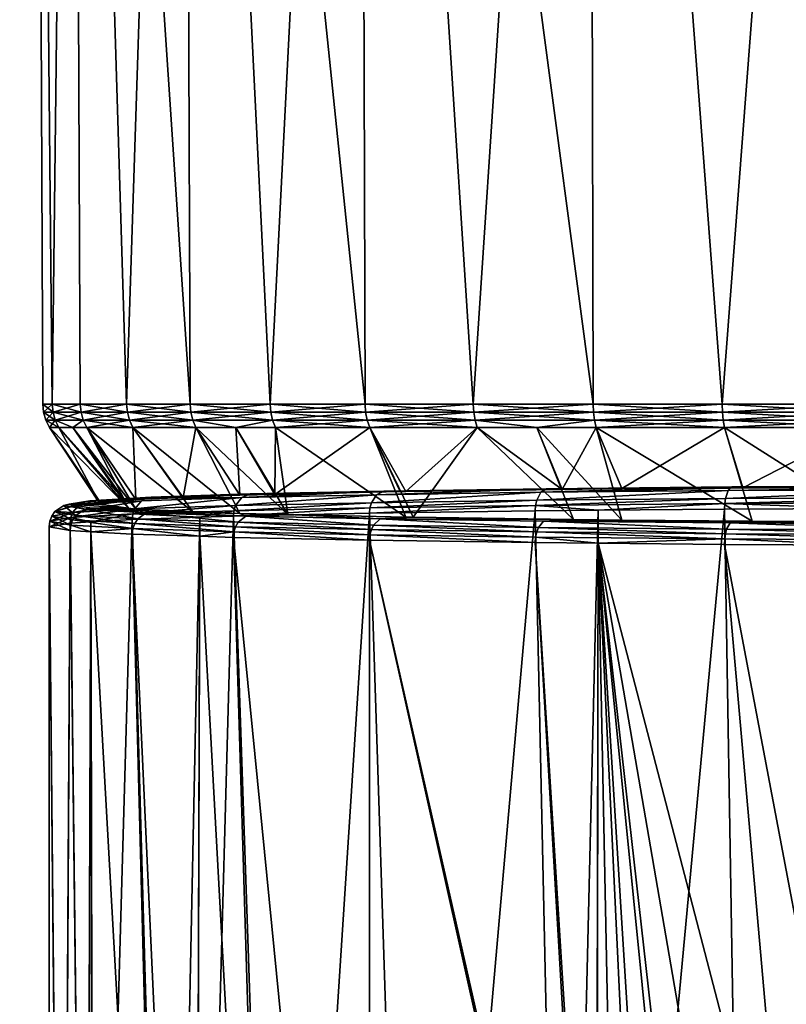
# Model space of a CAD drawing. Extents: x -0.085 to 0.085, y -0.091 to -0.002.
# Tile 3 of 77: x -0.025 to -0.008, y -0.068 to -0.046. Entities that reach past the tile are written whole.
import ezdxf

# ---------------------------------------------------------------- set-up
doc = ezdxf.new("R2010")
doc.units = 0
doc.layers.add('mesh', color=7, linetype='CONTINUOUS')

msp = doc.modelspace()

# ---------------------------------------------------------------- meshes
at = {"layer": 'mesh'}
mesh = msp.add_polyface(dxfattribs=at)
corners = [(-0.02372, -0.016056, -0.004711), (-0.024052, -0.016056, -0.0048), (-0.024277, -0.016056, -0.003091), (-0.024623, -0.016056, -0.000463), (-0.024557, -0.016056, 0.001645), (-0.0249, -0.016056, 0.001645), (-0.02372, -0.016056, 0.008), (-0.024142, -0.016056, 0.007402), (-0.024052, -0.016056, 0.008089), (-0.024488, -0.016056, 0.004777), (-0.024178, -0.055001, 0.004828), (-0.024387, -0.055001, 0.001645), (-0.024178, -0.055001, -0.001539), (-0.023556, -0.055001, -0.004667), (-0.024235, -0.057596, 0.001939), (-0.02425, -0.057718, 0.001941), (-0.023784, -0.0578, -0.002789), (-0.023769, -0.057514, 0.006666), (-0.023784, -0.057635, 0.006671), (-0.023769, -0.057679, -0.002788), (-0.024191, -0.057482, 0.001937), (-0.023726, -0.057564, -0.002782), (-0.02432, -0.055356, 0.001645), (-0.02424, -0.055518, 0.001645), (-0.024112, -0.055356, -0.00153), (-0.024033, -0.055518, 0.004808), (-0.024112, -0.055356, 0.004819), (-0.023724, -0.055518, 0.006363), (-0.024033, -0.055518, -0.001519), (-0.02437, -0.055181, 0.001645), (-0.024161, -0.055181, -0.001536), (-0.024161, -0.055181, 0.004825), (-0.023539, -0.055181, 0.007952), (-0.023491, -0.055356, 0.007939), (-0.023726, -0.0574, 0.006656), (-0.024121, -0.057382, 0.001935), (-0.023657, -0.057464, -0.00277), (-0.023919, -0.057247, 0.001933)]
mesh.append_faces([[corners[k] for k in face] for face in [(0, 1, 2, 2), (3, 0, 2, 2), (3, 4, 0, 0), (5, 4, 3, 3), (6, 7, 8, 8), (6, 9, 7, 7), (10, 4, 6, 6), (11, 4, 10, 10), (12, 4, 11, 11), (12, 0, 4, 4), (13, 0, 12, 12), (14, 15, 16, 16), (17, 15, 14, 14), (17, 18, 15, 15), (19, 20, 14, 14), (19, 21, 20, 20), (22, 23, 24, 24), (22, 25, 23, 23), (26, 25, 22, 22), (26, 27, 25, 25), (23, 28, 24, 24), (12, 29, 30, 30), (11, 29, 12, 12), (11, 31, 29, 29), (10, 31, 11, 11), (10, 32, 31, 31), (30, 22, 24, 24), (29, 22, 30, 30), (29, 26, 22, 22), (31, 26, 29, 29), (31, 33, 26, 26), (14, 20, 34, 34), (20, 35, 34, 34), (21, 35, 20, 20), (21, 36, 35, 35), (36, 37, 35, 35)]])
mesh = msp.add_polyface(dxfattribs=at)
corners = [(-0.019347, -0.055001, 0.01649), (-0.017364, -0.016056, 0.019009), (-0.017244, -0.055001, 0.018888), (-0.021119, -0.055001, 0.013838), (-0.021267, -0.016056, 0.013923), (-0.02253, -0.055001, 0.010977), (-0.023556, -0.055001, 0.007956), (-0.02372, -0.016056, 0.008), (-0.024178, -0.055001, 0.004828), (-0.02372, -0.016056, -0.004711), (-0.02253, -0.055001, -0.007688), (-0.021119, -0.055001, -0.010549), (-0.021267, -0.016056, -0.010634), (-0.019347, -0.055001, -0.013201), (-0.017244, -0.055001, -0.015599), (-0.019334, -0.055181, -0.013191), (-0.017232, -0.055181, -0.015587), (-0.021105, -0.055181, -0.01054), (-0.022514, -0.055181, -0.007681), (-0.023539, -0.055181, -0.004663), (-0.023556, -0.055001, -0.004667), (-0.024161, -0.055181, -0.001536), (-0.024178, -0.055001, -0.001539), (-0.023539, -0.055181, 0.007952), (-0.022514, -0.055181, 0.01097), (-0.021105, -0.055181, 0.013829), (-0.019334, -0.055181, 0.01648), (-0.017232, -0.055181, 0.018876), (-0.014835, -0.055181, 0.020978), (-0.021062, -0.055356, -0.010516), (-0.022469, -0.055356, -0.007662), (-0.023491, -0.055356, -0.00465), (-0.024112, -0.055356, -0.00153), (-0.023491, -0.055356, 0.007939), (-0.024161, -0.055181, 0.004825), (-0.022469, -0.055356, 0.010951), (-0.021062, -0.055356, 0.013805), (-0.019294, -0.055356, 0.01645), (-0.017197, -0.055356, 0.018841)]
mesh.append_faces([[corners[k] for k in face] for face in [(0, 1, 2, 2), (3, 4, 0, 0), (5, 4, 3, 3), (6, 7, 5, 5), (8, 7, 6, 6), (9, 10, 11, 11), (12, 13, 14, 14), (14, 15, 16, 16), (13, 15, 14, 14), (13, 17, 15, 15), (11, 17, 13, 13), (11, 18, 17, 17), (10, 18, 11, 11), (10, 19, 18, 18), (20, 19, 10, 10), (20, 21, 19, 19), (22, 21, 20, 20), (6, 23, 8, 8), (6, 24, 23, 23), (5, 24, 6, 6), (5, 25, 24, 24), (3, 25, 5, 5), (3, 26, 25, 25), (0, 26, 3, 3), (0, 27, 26, 26), (2, 27, 0, 0), (2, 28, 27, 27), (17, 29, 15, 15), (18, 30, 17, 17), (19, 31, 18, 18), (21, 32, 19, 19), (23, 33, 34, 34), (24, 35, 23, 23), (25, 36, 24, 24), (26, 37, 25, 25), (27, 38, 26, 26)]])
mesh = msp.add_polyface(dxfattribs=at)
corners = [(-0.012278, -0.016056, 0.022911), (-0.01245, -0.016056, 0.023209), (-0.011569, -0.016056, 0.023573), (-0.017364, -0.016056, -0.01572), (-0.017607, -0.016056, -0.015962), (-0.018522, -0.016056, -0.014769), (-0.021267, -0.016056, 0.013923), (-0.021564, -0.016056, 0.014095), (-0.021118, -0.016056, 0.014676), (-0.006356, -0.016056, -0.022075), (-0.005103, -0.016056, -0.022584), (-0.006445, -0.016056, -0.022407), (-0.002476, -0.016056, -0.02293), (0, -0.016056, -0.022912), (0, -0.016056, -0.023255), (-0.010078, -0.016056, -0.020902), (-0.012278, -0.016056, -0.019622), (-0.00763, -0.016056, -0.021916), (-0.016708, -0.016056, -0.016652), (-0.014606, -0.016056, -0.018265), (-0.01245, -0.016056, -0.01992), (-0.022293, -0.016056, 0.012335), (-0.023307, -0.016056, 0.009886), (-0.02372, -0.016056, 0.008), (-0.024052, -0.016056, 0.008089), (-0.009123, -0.016056, 0.024587), (-0.006356, -0.016056, 0.025364), (-0.006312, -0.055001, 0.0252), (0, -0.016056, 0.026201), (-0.009332, -0.055001, 0.024175), (-0.014846, -0.055001, 0.020992), (-0.017364, -0.016056, 0.019009), (-0.019347, -0.055001, 0.01649), (-0.02253, -0.055001, 0.010977), (-0.02372, -0.016056, -0.004711), (-0.021119, -0.055001, -0.010549), (-0.021267, -0.016056, -0.010634), (-0.023556, -0.055001, -0.004667), (-0.02253, -0.055001, -0.007688), (-0.012193, -0.055001, -0.019475), (-0.017244, -0.055001, -0.015599), (-0.019347, -0.055001, -0.013201), (-0.003183, -0.055001, -0.022534), (-0.006312, -0.055001, -0.021911), (-0.009332, -0.055001, -0.020886), (0, -0.055001, 0.026031), (-0.003183, -0.055001, 0.025823)]
mesh.append_faces([[corners[k] for k in face] for face in [(0, 1, 2, 2), (3, 4, 5, 5), (6, 7, 8, 8), (9, 10, 11, 11), (9, 12, 10, 10), (13, 12, 9, 9), (13, 14, 12, 12), (9, 15, 16, 16), (9, 17, 15, 15), (11, 17, 9, 9), (3, 18, 4, 4), (3, 19, 18, 18), (16, 19, 3, 3), (16, 20, 19, 19), (15, 20, 16, 16), (6, 21, 7, 7), (6, 22, 21, 21), (23, 22, 6, 6), (23, 24, 22, 22), (25, 0, 2, 2), (25, 26, 0, 0), (27, 26, 28, 28), (29, 0, 26, 26), (30, 31, 0, 0), (32, 6, 31, 31), (33, 23, 6, 6), (34, 35, 36, 36), (37, 38, 34, 34), (39, 16, 3, 3), (36, 40, 3, 3), (35, 41, 36, 36), (9, 42, 13, 13), (9, 43, 42, 42), (16, 43, 9, 9), (16, 44, 43, 43), (39, 44, 16, 16), (28, 45, 46, 46)]])
mesh = msp.add_polyface(dxfattribs=at)
corners = [(-0.006312, -0.055001, 0.0252), (0, -0.016056, 0.026201), (-0.003183, -0.055001, 0.025823), (-0.009332, -0.055001, 0.024175), (-0.006356, -0.016056, 0.025364), (-0.012193, -0.055001, 0.022764), (-0.012278, -0.016056, 0.022911), (-0.014846, -0.055001, 0.020992), (-0.017244, -0.055001, 0.018888), (-0.017364, -0.016056, 0.019009), (-0.017364, -0.016056, -0.01572), (-0.014846, -0.055001, -0.017703), (-0.012193, -0.055001, -0.019475), (-0.017244, -0.055001, -0.015599), (0, -0.016056, -0.022912), (-0.003183, -0.055001, -0.022534), (0, -0.055001, -0.022742), (-0.003181, -0.055181, -0.022517), (0, -0.055181, -0.022725), (-0.006307, -0.055181, -0.021895), (-0.006312, -0.055001, -0.021911), (-0.009326, -0.055181, -0.02087), (-0.009332, -0.055001, -0.020886), (-0.012185, -0.055181, -0.01946), (-0.014835, -0.055181, -0.017689), (-0.017232, -0.055181, -0.015587), (-0.014835, -0.055181, 0.020978), (-0.012185, -0.055181, 0.022749), (-0.009326, -0.055181, 0.024159), (-0.006307, -0.055181, 0.025184), (-0.003181, -0.055181, 0.025806), (0, -0.055181, 0.026014), (0, -0.055001, 0.026031), (-0.014805, -0.055356, 0.020939), (-0.017232, -0.055181, 0.018876), (-0.01216, -0.055356, 0.022706), (-0.009307, -0.055356, 0.024113), (-0.006295, -0.055356, 0.025136), (-0.003174, -0.055356, 0.025757), (0, -0.055356, 0.025965)]
mesh.append_faces([[corners[k] for k in face] for face in [(0, 1, 2, 2), (3, 4, 0, 0), (5, 6, 3, 3), (7, 6, 5, 5), (8, 9, 7, 7), (10, 11, 12, 12), (10, 13, 11, 11), (14, 15, 16, 16), (16, 17, 18, 18), (15, 17, 16, 16), (15, 19, 17, 17), (20, 19, 15, 15), (20, 21, 19, 19), (22, 21, 20, 20), (22, 23, 21, 21), (12, 23, 22, 22), (12, 24, 23, 23), (11, 24, 12, 12), (11, 25, 24, 24), (13, 25, 11, 11), (7, 26, 8, 8), (7, 27, 26, 26), (5, 27, 7, 7), (5, 28, 27, 27), (3, 28, 5, 5), (3, 29, 28, 28), (0, 29, 3, 3), (0, 30, 29, 29), (2, 30, 0, 0), (2, 31, 30, 30), (32, 31, 2, 2), (26, 33, 34, 34), (27, 35, 26, 26), (28, 36, 27, 27), (29, 37, 28, 28), (30, 38, 29, 29), (31, 39, 30, 30)]])
mesh = msp.add_polyface(dxfattribs=at)
corners = [(-0.023566, -0.05722, 0.006621), (-0.022098, -0.057087, 0.011085), (-0.022199, -0.057142, 0.011128), (-0.023459, -0.057166, 0.006599), (-0.021988, -0.057061, 0.011039), (-0.023342, -0.057139, 0.006575), (-0.022559, -0.057147, 0.006143), (-0.0238, -0.05722, 0.001933), (-0.022326, -0.057116, 0.007914), (-0.021273, -0.057071, 0.010456), (-0.022395, -0.055518, 0.010921), (-0.023414, -0.055518, 0.007918), (-0.023724, -0.055518, 0.006363), (-0.024033, -0.055518, 0.004808), (-0.023113, -0.05722, 0.001933), (-0.02424, -0.055518, 0.001645), (-0.023076, -0.057225, 0.001649), (-0.022485, -0.057303, -0.002837), (-0.024033, -0.055518, -0.001519), (-0.023724, -0.055518, -0.003074), (-0.022326, -0.057325, -0.004049), (-0.023414, -0.055518, -0.004629), (-0.021069, -0.057377, -0.007083), (-0.022395, -0.055518, -0.007632), (-0.022469, -0.055356, 0.010951), (-0.023491, -0.055356, 0.007939), (-0.020993, -0.055518, 0.013765), (-0.024112, -0.055356, 0.004819), (-0.022469, -0.055356, -0.007662), (-0.023491, -0.055356, -0.00465), (-0.024112, -0.055356, -0.00153), (-0.022514, -0.055181, -0.007681), (-0.023539, -0.055181, -0.004663), (-0.023539, -0.055181, 0.007952), (-0.022514, -0.055181, 0.01097), (-0.021062, -0.055356, 0.013805)]
mesh.append_faces([[corners[k] for k in face] for face in [(0, 1, 2, 2), (0, 3, 1, 1), (4, 3, 5, 5), (4, 1, 3, 3), (6, 5, 7, 7), (8, 5, 6, 6), (8, 4, 5, 5), (9, 4, 8, 8), (8, 10, 9, 9), (8, 11, 10, 10), (6, 11, 8, 8), (6, 12, 11, 11), (6, 13, 12, 12), (14, 13, 6, 6), (14, 15, 13, 13), (16, 15, 14, 14), (16, 17, 15, 15), (17, 18, 15, 15), (17, 19, 18, 18), (20, 19, 17, 17), (20, 21, 19, 19), (22, 21, 20, 20), (22, 23, 21, 21), (24, 10, 25, 25), (24, 26, 10, 10), (25, 12, 27, 27), (25, 11, 12, 12), (10, 11, 25, 25), (28, 21, 23, 23), (29, 21, 28, 28), (29, 19, 21, 21), (30, 19, 29, 29), (30, 18, 19, 19), (31, 29, 28, 28), (32, 30, 29, 29), (33, 24, 25, 25), (34, 35, 24, 24)]])
mesh = msp.add_polyface(dxfattribs=at)
corners = [(-0.020151, -0.057361, 0.015401), (-0.02091, -0.057507, 0.014015), (-0.02239, -0.057434, 0.011212), (-0.020163, -0.057482, 0.015412), (-0.020151, -0.057831, -0.011523), (-0.020114, -0.057717, -0.011501), (-0.02235, -0.057644, -0.007319), (-0.019789, -0.056989, 0.015153), (-0.022098, -0.057087, 0.011085), (-0.021988, -0.057061, 0.011039), (-0.020017, -0.057018, 0.013487), (-0.021273, -0.057071, 0.010456), (-0.020017, -0.057422, -0.009622), (-0.021069, -0.057377, -0.007083), (-0.021988, -0.057379, -0.007174), (-0.020993, -0.055518, 0.013765), (-0.020112, -0.055518, 0.015083), (-0.022395, -0.055518, 0.010921), (-0.022395, -0.055518, -0.007632), (-0.020993, -0.055518, -0.010476), (-0.018954, -0.057446, -0.011007), (-0.020112, -0.055518, -0.011794), (-0.021062, -0.055356, 0.013805), (-0.022469, -0.055356, 0.010951), (-0.019294, -0.055356, 0.01645), (-0.019231, -0.055518, 0.016401), (-0.022469, -0.055356, -0.007662), (-0.021062, -0.055356, -0.010516), (-0.019294, -0.055356, -0.013161), (-0.019334, -0.055181, -0.013191), (-0.021105, -0.055181, -0.01054), (-0.021105, -0.055181, 0.013829), (-0.020114, -0.057248, 0.015375), (-0.02235, -0.057321, 0.011193), (-0.020056, -0.057616, -0.011463), (-0.022285, -0.057543, -0.007294), (-0.019979, -0.057069, 0.015281), (-0.022199, -0.057142, 0.011128), (-0.022098, -0.057407, -0.007219), (-0.019888, -0.057479, -0.011354)]
mesh.append_faces([[corners[k] for k in face] for face in [(0, 1, 2, 2), (0, 3, 1, 1), (4, 5, 6, 6), (7, 8, 9, 9), (9, 10, 7, 7), (11, 10, 9, 9), (12, 13, 14, 14), (10, 15, 16, 16), (11, 15, 10, 10), (11, 17, 15, 15), (12, 18, 13, 13), (12, 19, 18, 18), (20, 19, 12, 12), (20, 21, 19, 19), (22, 15, 23, 23), (22, 16, 15, 15), (24, 16, 22, 22), (24, 25, 16, 16), (26, 18, 27, 27), (27, 21, 28, 28), (27, 19, 21, 21), (18, 19, 27, 27), (29, 27, 28, 28), (30, 26, 27, 27), (31, 24, 22, 22), (2, 32, 0, 0), (2, 33, 32, 32), (5, 34, 35, 35), (33, 36, 32, 32), (33, 37, 36, 36), (37, 8, 36, 36), (34, 38, 35, 35), (34, 39, 38, 38), (14, 38, 39, 39), (7, 36, 8, 8), (12, 14, 39, 39)]])
mesh = msp.add_polyface(dxfattribs=at)
corners = [(-0.017137, -0.057297, 0.019073), (-0.020163, -0.057482, 0.015412), (-0.020151, -0.057361, 0.015401), (-0.017147, -0.057418, 0.019086), (-0.016829, -0.056926, 0.018759), (-0.019245, -0.057001, 0.014493), (-0.016466, -0.056938, 0.018115), (-0.019789, -0.056989, 0.015153), (-0.020017, -0.057018, 0.013487), (-0.01714, -0.055518, 0.018785), (-0.016344, -0.056935, 0.018274), (-0.019231, -0.055518, 0.016401), (-0.020112, -0.055518, 0.015083), (-0.018954, -0.057446, -0.011007), (-0.019231, -0.055518, -0.013112), (-0.020112, -0.055518, -0.011794), (-0.016344, -0.057505, -0.014409), (-0.01714, -0.055518, -0.015496), (-0.016182, -0.057508, -0.014533), (-0.017197, -0.055356, 0.018841), (-0.019294, -0.055356, 0.01645), (-0.014757, -0.055518, 0.020876), (-0.017197, -0.055356, -0.015552), (-0.019294, -0.055356, -0.013161), (-0.017232, -0.055181, -0.015587), (-0.019334, -0.055181, -0.013191), (-0.019334, -0.055181, 0.01648), (-0.017232, -0.055181, 0.018876), (-0.014805, -0.055356, 0.020939), (-0.017106, -0.057184, 0.01904), (-0.020114, -0.057248, 0.015375), (-0.017106, -0.057781, -0.015166), (-0.020056, -0.057616, -0.011463), (-0.020114, -0.057717, -0.011501), (-0.017056, -0.05768, -0.015118), (-0.01699, -0.057006, 0.018922), (-0.019979, -0.057069, 0.015281), (-0.019888, -0.057479, -0.011354), (-0.016913, -0.057542, -0.014978), (-0.020017, -0.057422, -0.009622)]
mesh.append_faces([[corners[k] for k in face] for face in [(0, 1, 2, 2), (0, 3, 1, 1), (4, 5, 6, 6), (7, 5, 4, 4), (7, 8, 5, 5), (6, 9, 10, 10), (6, 5, 9, 9), (5, 11, 9, 9), (5, 12, 11, 11), (8, 12, 5, 5), (13, 14, 15, 15), (16, 14, 13, 13), (16, 17, 14, 14), (18, 17, 16, 16), (19, 9, 20, 20), (19, 21, 9, 9), (9, 11, 20, 20), (22, 14, 17, 17), (23, 14, 22, 22), (23, 15, 14, 14), (24, 23, 22, 22), (25, 23, 24, 24), (26, 19, 20, 20), (27, 28, 19, 19), (2, 29, 0, 0), (2, 30, 29, 29), (31, 32, 33, 33), (31, 34, 32, 32), (30, 35, 29, 29), (30, 36, 35, 35), (34, 37, 32, 32), (34, 38, 37, 37), (4, 36, 7, 7), (4, 35, 36, 36), (13, 38, 16, 16), (13, 37, 38, 38), (39, 37, 13, 13)]])
mesh = msp.add_polyface(dxfattribs=at)
corners = [(-0.013464, -0.057245, 0.022087), (-0.017147, -0.057418, 0.019086), (-0.017137, -0.057297, 0.019073), (-0.013473, -0.057366, 0.022101), (-0.012076, -0.057353, 0.022848), (-0.012876, -0.056888, 0.020934), (-0.016829, -0.056926, 0.018759), (-0.016344, -0.056935, 0.018274), (-0.013222, -0.056875, 0.021718), (-0.016466, -0.056938, 0.018115), (-0.014757, -0.055518, 0.020876), (-0.013438, -0.055518, 0.021756), (-0.01714, -0.055518, 0.018785), (-0.016182, -0.057508, -0.014533), (-0.014757, -0.055518, -0.017587), (-0.01714, -0.055518, -0.015496), (-0.012623, -0.057555, -0.017263), (-0.013438, -0.055518, -0.018467), (-0.014805, -0.055356, 0.020939), (-0.017197, -0.055356, 0.018841), (-0.01216, -0.055356, 0.022706), (-0.017197, -0.055356, -0.015552), (-0.014805, -0.055356, -0.01765), (-0.01216, -0.055356, -0.019417), (-0.012185, -0.055181, -0.01946), (-0.014835, -0.055181, -0.017689), (-0.017232, -0.055181, -0.015587), (-0.014835, -0.055181, 0.020978), (-0.01344, -0.057131, 0.022048), (-0.017106, -0.057184, 0.01904), (-0.01344, -0.057833, -0.018174), (-0.013401, -0.057732, -0.018117), (-0.017056, -0.05768, -0.015118), (-0.013349, -0.056953, 0.02191), (-0.01699, -0.057006, 0.018922), (-0.016913, -0.057542, -0.014978), (-0.013289, -0.057594, -0.017952), (-0.016344, -0.057505, -0.014409)]
mesh.append_faces([[corners[k] for k in face] for face in [(0, 1, 2, 2), (0, 3, 1, 1), (4, 3, 0, 0), (5, 6, 7, 7), (5, 8, 6, 6), (6, 9, 7, 7), (5, 10, 11, 11), (7, 10, 5, 5), (7, 12, 10, 10), (13, 14, 15, 15), (16, 14, 13, 13), (16, 17, 14, 14), (18, 10, 19, 19), (18, 11, 10, 10), (20, 11, 18, 18), (21, 15, 22, 22), (22, 17, 23, 23), (22, 14, 17, 17), (15, 14, 22, 22), (24, 22, 23, 23), (25, 22, 24, 24), (25, 21, 22, 22), (26, 21, 25, 25), (27, 20, 18, 18), (2, 28, 0, 0), (2, 29, 28, 28), (30, 31, 32, 32), (29, 33, 28, 28), (29, 34, 33, 33), (31, 35, 32, 32), (31, 36, 35, 35), (8, 34, 6, 6), (8, 33, 34, 34), (35, 13, 37, 37), (35, 16, 13, 13), (36, 16, 35, 35)]])
mesh = msp.add_polyface(dxfattribs=at)
corners = [(-0.012076, -0.057353, 0.022848), (-0.013464, -0.057245, 0.022087), (-0.009274, -0.057205, 0.024326), (-0.00928, -0.057327, 0.024342), (-0.009108, -0.057604, -0.020052), (-0.008666, -0.05759, -0.019278), (-0.011557, -0.057569, -0.018081), (-0.011557, -0.056871, 0.021946), (-0.013222, -0.056875, 0.021718), (-0.012876, -0.056888, 0.020934), (-0.009108, -0.056836, 0.023917), (-0.00887, -0.056851, 0.023059), (-0.009276, -0.055518, 0.02404), (-0.01212, -0.055518, 0.022637), (-0.013438, -0.055518, 0.021756), (-0.013438, -0.055518, -0.018467), (-0.012623, -0.057555, -0.017263), (-0.01212, -0.055518, -0.019348), (-0.009276, -0.055518, -0.020751), (-0.009307, -0.055356, 0.024113), (-0.01216, -0.055356, 0.022706), (-0.006274, -0.055518, 0.025059), (-0.009307, -0.055356, -0.020824), (-0.01216, -0.055356, -0.019417), (-0.009326, -0.055181, -0.02087), (-0.012185, -0.055181, -0.01946), (-0.012185, -0.055181, 0.022749), (-0.009326, -0.055181, 0.024159), (-0.006295, -0.055356, 0.025136), (-0.009258, -0.057092, 0.024283), (-0.01344, -0.057131, 0.022048), (-0.009195, -0.056915, 0.02413), (-0.013349, -0.056953, 0.02191), (-0.009153, -0.056861, 0.024028), (-0.009231, -0.057771, -0.020346), (-0.013289, -0.057594, -0.017952), (-0.013401, -0.057732, -0.018117), (-0.009153, -0.057633, -0.020162)]
mesh.append_faces([[corners[k] for k in face] for face in [(0, 1, 2, 2), (2, 3, 0, 0), (4, 5, 6, 6), (7, 8, 9, 9), (7, 10, 8, 8), (11, 10, 7, 7), (7, 12, 11, 11), (7, 13, 12, 12), (9, 13, 7, 7), (9, 14, 13, 13), (6, 15, 16, 16), (6, 17, 15, 15), (5, 17, 6, 6), (5, 18, 17, 17), (19, 12, 20, 20), (19, 21, 12, 12), (20, 13, 14, 14), (12, 13, 20, 20), (22, 17, 18, 18), (23, 17, 22, 22), (23, 15, 17, 17), (24, 23, 22, 22), (25, 23, 24, 24), (26, 19, 20, 20), (27, 28, 19, 19), (1, 29, 2, 2), (1, 30, 29, 29), (30, 31, 29, 29), (30, 32, 31, 31), (32, 33, 31, 31), (34, 35, 36, 36), (34, 37, 35, 35), (35, 37, 4, 4), (10, 32, 8, 8), (10, 33, 32, 32), (35, 6, 16, 16), (4, 6, 35, 35)]])
mesh = msp.add_polyface(dxfattribs=at)
corners = [(-0.009274, -0.057205, 0.024326), (-0.006246, -0.057311, 0.025262), (-0.00928, -0.057327, 0.024342), (-0.004728, -0.057181, 0.025705), (-0.004731, -0.057302, 0.025722), (-0.009195, -0.056915, 0.02413), (-0.004666, -0.056838, 0.025389), (-0.004688, -0.056891, 0.025497), (-0.009153, -0.056861, 0.024028), (-0.009108, -0.057604, -0.020052), (-0.004666, -0.057656, -0.021523), (-0.004643, -0.057628, -0.021406), (-0.009153, -0.057633, -0.020162), (-0.004643, -0.056813, 0.025271), (-0.009108, -0.056836, 0.023917), (-0.005982, -0.05761, -0.02039), (-0.004434, -0.057613, -0.020594), (-0.005982, -0.05683, 0.024255), (-0.008666, -0.05759, -0.019278), (-0.00887, -0.056851, 0.023059), (-0.004719, -0.055518, 0.025368), (-0.004545, -0.056827, 0.024444), (-0.006274, -0.055518, 0.025059), (-0.009276, -0.055518, 0.02404), (-0.009276, -0.055518, -0.020751), (-0.006274, -0.055518, -0.02177), (-0.004719, -0.055518, -0.022079), (-0.006295, -0.055356, 0.025136), (-0.009307, -0.055356, 0.024113), (-0.003174, -0.055356, 0.025757), (-0.009307, -0.055356, -0.020824), (-0.006295, -0.055356, -0.021847), (-0.006307, -0.055181, -0.021895), (-0.009326, -0.055181, -0.02087), (-0.006307, -0.055181, 0.025184), (-0.004719, -0.057068, 0.02566), (-0.009258, -0.057092, 0.024283), (-0.004706, -0.057795, -0.021718), (-0.009231, -0.057771, -0.020346)]
mesh.append_faces([[corners[k] for k in face] for face in [(0, 1, 2, 2), (3, 1, 0, 0), (3, 4, 1, 1), (5, 6, 7, 7), (5, 8, 6, 6), (9, 10, 11, 11), (9, 12, 10, 10), (13, 8, 14, 14), (13, 6, 8, 8), (11, 15, 9, 9), (11, 16, 15, 15), (14, 17, 13, 13), (15, 18, 9, 9), (19, 17, 14, 14), (17, 20, 21, 21), (17, 22, 20, 20), (19, 22, 17, 17), (19, 23, 22, 22), (15, 24, 18, 18), (15, 25, 24, 24), (16, 25, 15, 15), (16, 26, 25, 25), (27, 22, 28, 28), (27, 20, 22, 22), (29, 20, 27, 27), (30, 24, 31, 31), (31, 25, 26, 26), (24, 25, 31, 31), (32, 30, 31, 31), (33, 30, 32, 32), (34, 29, 27, 27), (0, 35, 3, 3), (0, 36, 35, 35), (36, 7, 35, 35), (36, 5, 7, 7), (37, 12, 38, 38), (37, 10, 12, 12)]])
mesh = msp.add_polyface(dxfattribs=at)
corners = [(-0.02239, -0.057434, 0.011212), (-0.023324, -0.057609, 0.008186), (-0.023769, -0.057514, 0.006666), (-0.022404, -0.057556, 0.01122), (-0.02091, -0.057507, 0.014015), (-0.023769, -0.057679, -0.002788), (-0.023324, -0.057827, -0.004304), (-0.02239, -0.057758, -0.007334), (-0.024235, -0.057596, 0.001939), (-0.023784, -0.0578, -0.002789), (-0.023784, -0.057635, 0.006671), (-0.023726, -0.057564, -0.002782), (-0.02235, -0.057644, -0.007319), (-0.020151, -0.057831, -0.011523), (-0.023342, -0.057301, -0.00271), (-0.022098, -0.057407, -0.007219), (-0.021988, -0.057379, -0.007174), (-0.023459, -0.057329, -0.002733), (-0.0238, -0.05722, 0.001933), (-0.023919, -0.057247, 0.001933), (-0.023342, -0.057139, 0.006575), (-0.023459, -0.057166, 0.006599), (-0.022559, -0.057147, 0.006143), (-0.023113, -0.05722, 0.001933), (-0.023076, -0.057225, 0.001649), (-0.022485, -0.057303, -0.002837), (-0.022326, -0.057325, -0.004049), (-0.021069, -0.057377, -0.007083), (-0.02235, -0.057321, 0.011193), (-0.023726, -0.0574, 0.006656), (-0.023657, -0.057464, -0.00277), (-0.022285, -0.057543, -0.007294), (-0.020114, -0.057717, -0.011501), (-0.022199, -0.057142, 0.011128), (-0.023566, -0.05722, 0.006621), (-0.024121, -0.057382, 0.001935)]
mesh.append_faces([[corners[k] for k in face] for face in [(0, 1, 2, 2), (0, 3, 1, 1), (4, 3, 0, 0), (5, 6, 7, 7), (8, 9, 5, 5), (1, 10, 2, 2), (7, 11, 5, 5), (7, 12, 11, 11), (13, 12, 7, 7), (14, 15, 16, 16), (14, 17, 15, 15), (18, 17, 14, 14), (18, 19, 17, 17), (20, 19, 18, 18), (20, 21, 19, 19), (22, 18, 23, 23), (18, 24, 23, 23), (18, 25, 24, 24), (14, 25, 18, 18), (14, 26, 25, 25), (16, 26, 14, 14), (16, 27, 26, 26), (2, 28, 0, 0), (2, 29, 28, 28), (8, 29, 2, 2), (12, 30, 11, 11), (12, 31, 30, 30), (32, 31, 12, 12), (29, 33, 28, 28), (29, 34, 33, 33), (35, 34, 29, 29), (35, 21, 34, 34), (35, 19, 21, 21), (30, 17, 19, 19), (31, 17, 30, 30), (31, 15, 17, 17)]])
mesh = msp.add_polyface(dxfattribs=at)
corners = [(-0.020163, -0.057953, -0.011529), (-0.019238, -0.088465, -0.011947), (-0.017147, -0.088512, -0.014671), (-0.02091, -0.057928, -0.010133), (-0.021001, -0.088425, -0.00965), (-0.022404, -0.05788, -0.007337), (-0.021611, -0.088399, -0.008178), (-0.023324, -0.057827, -0.004304), (-0.023256, -0.08833, -0.004206), (-0.023424, -0.088322, -0.003802), (-0.023784, -0.0578, -0.002789), (-0.023953, -0.088252, 0.000215), (-0.02425, -0.057718, 0.001941), (-0.02425, -0.088213, 0.002473), (-0.023957, -0.088174, 0.004695), (-0.023784, -0.057635, 0.006671), (-0.023424, -0.088103, 0.008749), (-0.023324, -0.057609, 0.008186), (-0.023277, -0.088097, 0.009103), (-0.022404, -0.057556, 0.01122), (-0.021544, -0.088024, 0.013286), (-0.02091, -0.057507, 0.014015), (-0.021001, -0.088001, 0.014597), (-0.020163, -0.057482, 0.015412), (-0.019128, -0.087959, 0.017037), (-0.017147, -0.057418, 0.019086), (-0.017147, -0.087914, 0.019618), (-0.016158, -0.0879, 0.020377), (-0.013473, -0.057366, 0.022101), (-0.012808, -0.087856, 0.022947), (-0.012076, -0.057353, 0.022848), (-0.012125, -0.087846, 0.023471), (-0.00928, -0.057327, 0.024342), (-0.00877, -0.087822, 0.024861), (-0.006246, -0.057311, 0.025262), (-0.006276, -0.087804, 0.025894), (-0.012238, -0.080038, -0.018608), (-0.010366, -0.080461, -0.019631), (-0.012196, -0.07988, -0.018634), (-0.010686, -0.083293, -0.019431), (-0.012124, -0.079612, -0.01868), (-0.011679, -0.077951, -0.018961), (-0.009624, -0.078095, -0.019998), (-0.011188, -0.076958, -0.019238), (-0.007894, -0.078833, -0.020815), (-0.006727, -0.079869, -0.021503), (-0.007517, -0.078306, -0.02092), (-0.007018, -0.08092, -0.021558), (-0.008177, -0.079441, -0.020745), (-0.008661, -0.081362, -0.020592), (-0.010321, -0.075728, -0.019688), (-0.010116, -0.075488, -0.019791), (-0.007157, -0.081645, -0.021589), (-0.012612, -0.083004, -0.018333)]
mesh.append_faces([[corners[k] for k in face] for face in [(0, 1, 2, 2), (3, 4, 1, 1), (5, 6, 4, 4), (7, 8, 6, 6), (7, 9, 8, 8), (10, 11, 9, 9), (12, 13, 11, 11), (12, 14, 13, 13), (15, 16, 14, 14), (17, 18, 16, 16), (19, 20, 18, 18), (21, 22, 20, 20), (23, 24, 22, 22), (25, 26, 24, 24), (25, 27, 26, 26), (28, 29, 27, 27), (30, 31, 29, 29), (32, 33, 31, 31), (34, 35, 33, 33), (36, 37, 38, 38), (36, 39, 37, 37), (37, 40, 38, 38), (37, 41, 40, 40), (42, 41, 37, 37), (42, 43, 41, 41), (44, 45, 46, 46), (44, 47, 45, 45), (48, 47, 44, 44), (48, 49, 47, 47), (49, 42, 37, 37), (48, 42, 49, 49), (48, 50, 42, 42), (44, 50, 48, 48), (46, 51, 44, 44), (52, 47, 49, 49), (53, 39, 36, 36)]])
mesh = msp.add_polyface(dxfattribs=at)
corners = [(-0.013473, -0.058069, -0.018219), (-0.012196, -0.07988, -0.018634), (-0.012124, -0.079612, -0.01868), (-0.010321, -0.075728, -0.019688), (-0.012076, -0.058082, -0.018965), (-0.010937, -0.07645, -0.019379), (-0.010116, -0.075488, -0.019791), (-0.011188, -0.076958, -0.019238), (-0.011679, -0.077951, -0.018961), (-0.00919, -0.074837, -0.020205), (-0.007844, -0.074319, -0.020719), (-0.017147, -0.058017, -0.015204), (-0.012238, -0.080038, -0.018608), (-0.017147, -0.088512, -0.014671), (-0.020163, -0.057953, -0.011529), (-0.02091, -0.057928, -0.010133), (-0.019238, -0.088465, -0.011947), (-0.022404, -0.05788, -0.007337), (-0.021001, -0.088425, -0.00965), (-0.023324, -0.057827, -0.004304), (-0.021611, -0.088399, -0.008178), (-0.023784, -0.0578, -0.002789), (-0.023424, -0.088322, -0.003802), (-0.02425, -0.057718, 0.001941), (-0.023953, -0.088252, 0.000215), (-0.023784, -0.057635, 0.006671), (-0.023957, -0.088174, 0.004695), (-0.023324, -0.057609, 0.008186), (-0.023424, -0.088103, 0.008749), (-0.022404, -0.057556, 0.01122), (-0.023277, -0.088097, 0.009103), (-0.02091, -0.057507, 0.014015), (-0.021544, -0.088024, 0.013286), (-0.020163, -0.057482, 0.015412), (-0.021001, -0.088001, 0.014597), (-0.017147, -0.057418, 0.019086), (-0.019128, -0.087959, 0.017037), (-0.013473, -0.057366, 0.022101), (-0.016158, -0.0879, 0.020377), (-0.009624, -0.078095, -0.019998), (-0.005743, -0.077312, -0.021435), (-0.007517, -0.078306, -0.02092), (-0.004145, -0.07825, -0.022106), (-0.004451, -0.076975, -0.021724), (-0.007894, -0.078833, -0.020815), (-0.003253, -0.073896, -0.021811), (-0.006246, -0.058125, -0.02138), (-0.005905, -0.074003, -0.021298), (-0.006256, -0.07406, -0.021193), (-0.00928, -0.058109, -0.020459)]
mesh.append_faces([[corners[k] for k in face] for face in [(0, 1, 2, 2), (3, 4, 5, 5), (3, 6, 4, 4), (4, 7, 5, 5), (4, 8, 7, 7), (2, 8, 4, 4), (4, 9, 10, 10), (6, 9, 4, 4), (11, 12, 1, 1), (11, 13, 12, 12), (14, 13, 11, 11), (15, 16, 14, 14), (17, 18, 15, 15), (19, 20, 17, 17), (21, 22, 19, 19), (23, 24, 21, 21), (25, 26, 23, 23), (27, 28, 25, 25), (29, 30, 27, 27), (31, 32, 29, 29), (33, 34, 31, 31), (35, 36, 33, 33), (37, 38, 35, 35), (39, 3, 5, 5), (40, 10, 41, 41), (42, 43, 40, 40), (5, 7, 39, 39), (44, 6, 3, 3), (41, 9, 6, 6), (10, 9, 41, 41), (45, 46, 47, 47), (46, 48, 47, 47), (49, 10, 48, 48), (48, 40, 43, 43), (40, 48, 10, 10), (43, 47, 48, 48), (43, 45, 47, 47)]])
mesh = msp.add_polyface(dxfattribs=at)
corners = [(-0.013473, -0.058069, -0.018219), (-0.012124, -0.079612, -0.01868), (-0.012076, -0.058082, -0.018965), (-0.017147, -0.058017, -0.015204), (-0.012196, -0.07988, -0.018634), (-0.007844, -0.074319, -0.020719), (-0.00928, -0.058109, -0.020459), (-0.012076, -0.057353, 0.022848), (-0.012808, -0.087856, 0.022947), (-0.013473, -0.057366, 0.022101), (-0.00928, -0.057327, 0.024342), (-0.012125, -0.087846, 0.023471), (-0.006246, -0.057311, 0.025262), (-0.00877, -0.087822, 0.024861), (-0.004731, -0.057302, 0.025722), (-0.006276, -0.087804, 0.025894), (-0.023769, -0.057679, -0.002788), (-0.023784, -0.0578, -0.002789), (-0.023324, -0.057827, -0.004304), (-0.02239, -0.057758, -0.007334), (-0.02091, -0.057928, -0.010133), (-0.020151, -0.057831, -0.011523), (-0.022404, -0.05788, -0.007337), (-0.013464, -0.057948, -0.018209), (-0.009274, -0.057987, -0.020448), (-0.017137, -0.057895, -0.015195), (-0.020163, -0.057953, -0.011529), (-0.006246, -0.058125, -0.02138), (-0.004728, -0.058011, -0.021827), (-0.004731, -0.058133, -0.021839), (-0.020114, -0.057717, -0.011501), (-0.017106, -0.057781, -0.015166), (-0.01344, -0.057833, -0.018174), (-0.009258, -0.057872, -0.020409), (-0.004719, -0.057896, -0.021786), (-0.003253, -0.073896, -0.021811), (-0.006256, -0.07406, -0.021193), (-0.017056, -0.05768, -0.015118), (-0.013401, -0.057732, -0.018117), (-0.009231, -0.057771, -0.020346), (-0.004706, -0.057795, -0.021718)]
mesh.append_faces([[corners[k] for k in face] for face in [(0, 1, 2, 2), (3, 4, 0, 0), (2, 5, 6, 6), (7, 8, 9, 9), (10, 11, 7, 7), (12, 13, 10, 10), (14, 15, 12, 12), (16, 17, 18, 18), (19, 20, 21, 21), (19, 22, 20, 20), (18, 22, 19, 19), (23, 2, 24, 24), (23, 0, 2, 2), (25, 0, 23, 23), (25, 3, 0, 0), (21, 3, 25, 25), (21, 26, 3, 3), (20, 26, 21, 21), (24, 27, 28, 28), (24, 6, 27, 27), (2, 6, 24, 24), (27, 29, 28, 28), (25, 30, 21, 21), (25, 31, 30, 30), (23, 31, 25, 25), (23, 32, 31, 31), (24, 32, 23, 23), (24, 33, 32, 32), (28, 33, 24, 24), (28, 34, 33, 33), (35, 29, 27, 27), (6, 36, 27, 27), (32, 37, 31, 31), (33, 38, 32, 32), (33, 39, 38, 38), (34, 39, 33, 33), (34, 40, 39, 39)]])

doc.saveas('drawing.dxf')
